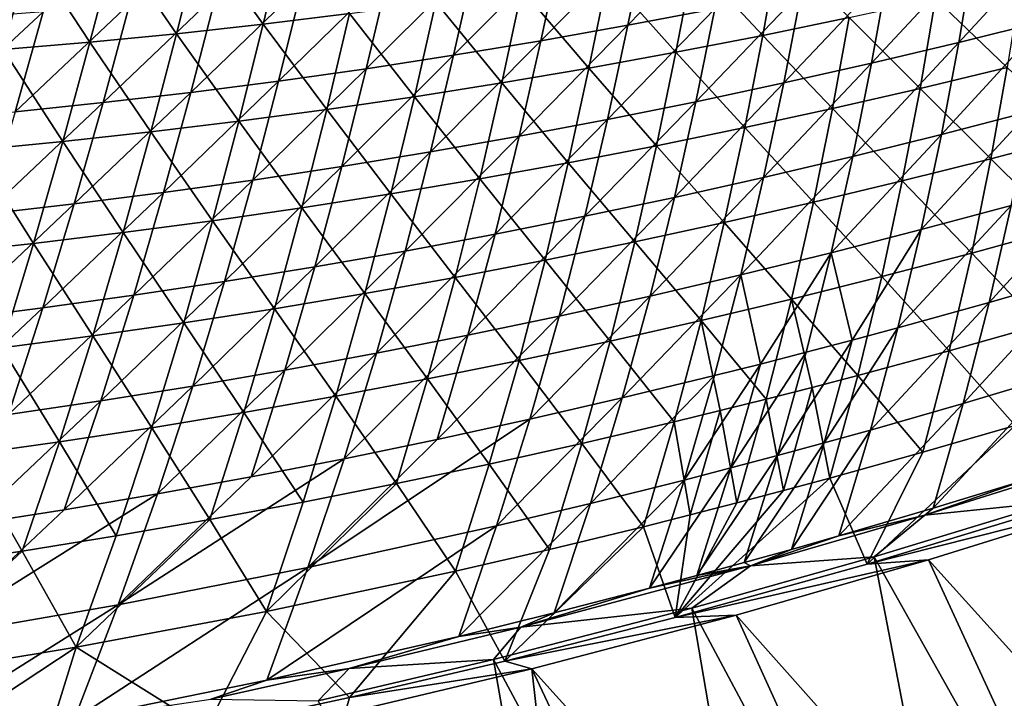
# Model space of a CAD drawing. Header units: metres. Extents: x -1 to 1402, y -1402 to 1.
# Tile 95 of 256: x 633 to 714, y -1309 to -1253. Entities that reach past the tile are written whole.
import ezdxf

# ---------------------------------------------------------------- set-up
doc = ezdxf.new("R2010")
doc.units = ezdxf.units.M

msp = doc.modelspace()

# ---------------------------------------------------------------- linework, layer by layer
at = {"layer": 'None0'}
for points in [[(683.147156, -1253.180176, -197.64978), (691.70459, -1244.378662, -225.571228), (684.667847, -1245.634888, -225.528915)], [(683.147156, -1253.180176, -197.64978), (690.290771, -1251.82251, -197.690552), (691.70459, -1244.378662, -225.571228)], [(648.002441, -1245.963135, -254.045288), (655.009216, -1245.279785, -254.076141), (653.13678, -1253.089111, -226.151413)], [(655.009216, -1245.279785, -254.076141), (660.245911, -1252.221924, -226.181808), (653.13678, -1253.089111, -226.151413)], [(684.667847, -1245.634888, -225.528915), (677.615845, -1246.807983, -225.486618), (675.986633, -1254.454224, -197.609024)], [(675.986633, -1254.454224, -197.609024), (683.147156, -1253.180176, -197.64978), (684.667847, -1245.634888, -225.528915)], [(717.539551, -1252.808838, -170.030609), (718.679382, -1245.571289, -197.853439), (710.368103, -1254.595337, -169.992477)], [(718.679382, -1245.571289, -197.853439), (711.611755, -1247.255615, -197.812775), (710.368103, -1254.595337, -169.992477)], [(638.885071, -1254.565063, -226.091141), (633.964417, -1247.071899, -253.984146), (640.987061, -1246.560669, -254.014618)], [(646.016052, -1253.870361, -226.121185), (638.885071, -1254.565063, -226.091141), (640.987061, -1246.560669, -254.014618)], [(646.016052, -1253.870361, -226.121185), (640.987061, -1246.560669, -254.014618), (648.002441, -1245.963135, -254.045288)], [(653.13678, -1253.089111, -226.151413), (646.016052, -1253.870361, -226.121185), (648.002441, -1245.963135, -254.045288)], [(688.538574, -1247.907227, -226.304794), (695.569458, -1246.620483, -226.335846), (694.237427, -1254.00769, -198.4673)], [(694.237427, -1254.00769, -198.4673), (695.569458, -1246.620483, -226.335846), (701.35376, -1252.537842, -198.496872)], [(626.93573, -1247.496216, -253.953888), (633.964417, -1247.071899, -253.984146), (631.745117, -1255.172363, -226.061279)], [(633.964417, -1247.071899, -253.984146), (638.885071, -1254.565063, -226.091141), (631.745117, -1255.172363, -226.061279)], [(677.615845, -1246.807983, -225.486618), (668.81012, -1255.643921, -197.568314), (675.986633, -1254.454224, -197.609024)], [(677.615845, -1246.807983, -225.486618), (670.5495, -1247.897217, -225.444366), (668.81012, -1255.643921, -197.568314)], [(710.368103, -1254.595337, -169.992477), (711.611755, -1247.255615, -197.812775), (703.174927, -1256.30127, -169.954285)], [(711.611755, -1247.255615, -197.812775), (704.523865, -1248.859375, -197.772064), (703.174927, -1256.30127, -169.954285)], [(670.5495, -1247.897217, -225.444366), (661.618591, -1256.748413, -197.527634), (668.81012, -1255.643921, -197.568314)], [(670.5495, -1247.897217, -225.444366), (663.469788, -1248.901978, -225.402176), (661.618591, -1256.748413, -197.527634)], [(681.489685, -1249.11145, -226.273865), (688.538574, -1247.907227, -226.304794), (687.100647, -1255.395264, -198.43782)], [(687.100647, -1255.395264, -198.43782), (688.538574, -1247.907227, -226.304794), (694.237427, -1254.00769, -198.4673)], [(663.469788, -1248.901978, -225.402176), (654.413025, -1257.766724, -197.48703), (661.618591, -1256.748413, -197.527634)], [(654.413025, -1257.766724, -197.48703), (663.469788, -1248.901978, -225.402176), (656.377686, -1249.821289, -225.360046)], [(703.174927, -1256.30127, -169.954285), (704.523865, -1248.859375, -197.772064), (695.960754, -1257.925415, -169.916046)], [(704.523865, -1248.859375, -197.772064), (697.416626, -1250.381958, -197.731308), (695.960754, -1257.925415, -169.916046)], [(656.377686, -1249.821289, -225.360046), (649.274109, -1250.654541, -225.318024), (647.194458, -1258.69812, -197.446518)], [(647.194458, -1258.69812, -197.446518), (654.413025, -1257.766724, -197.48703), (656.377686, -1249.821289, -225.360046)], [(674.423706, -1250.232422, -226.243042), (681.489685, -1249.11145, -226.273865), (679.94397, -1256.700073, -198.408447)], [(679.94397, -1256.700073, -198.408447), (681.489685, -1249.11145, -226.273865), (687.100647, -1255.395264, -198.43782)], [(708.449097, -1250.986572, -198.52652), (715.522827, -1249.354736, -198.556259), (714.357178, -1256.640015, -170.747528)], [(649.274109, -1250.654541, -225.318024), (639.963867, -1259.54187, -197.406097), (647.194458, -1258.69812, -197.446518)], [(639.963867, -1259.54187, -197.406097), (649.274109, -1250.654541, -225.318024), (642.160095, -1251.401001, -225.276123)], [(667.34198, -1251.269409, -226.212357), (674.423706, -1250.232422, -226.243042), (672.768372, -1257.921143, -198.379181)], [(672.768372, -1257.921143, -198.379181), (674.423706, -1250.232422, -226.243042), (679.94397, -1256.700073, -198.408447)], [(695.960754, -1257.925415, -169.916046), (697.416626, -1250.381958, -197.731308), (688.726501, -1259.467285, -169.877777)], [(697.416626, -1250.381958, -197.731308), (690.290771, -1251.82251, -197.690552), (688.726501, -1259.467285, -169.877777)], [(642.160095, -1251.401001, -225.276123), (635.036499, -1252.059814, -225.234344), (632.722107, -1260.296997, -197.365799)], [(632.722107, -1260.296997, -197.365799), (639.963867, -1259.54187, -197.406097), (642.160095, -1251.401001, -225.276123)], [(660.245911, -1252.221924, -226.181808), (667.34198, -1251.269409, -226.212357), (665.575256, -1259.057739, -198.350052)], [(665.575256, -1259.057739, -198.350052), (667.34198, -1251.269409, -226.212357), (672.768372, -1257.921143, -198.379181)], [(701.35376, -1252.537842, -198.496872), (708.449097, -1250.986572, -198.52652), (707.179504, -1258.373169, -170.720322)], [(707.179504, -1258.373169, -170.720322), (708.449097, -1250.986572, -198.52652), (714.357178, -1256.640015, -170.747528)], [(635.036499, -1252.059814, -225.234344), (625.470276, -1260.962769, -197.325638), (632.722107, -1260.296997, -197.365799)], [(625.470276, -1260.962769, -197.325638), (635.036499, -1252.059814, -225.234344), (627.904358, -1252.630371, -225.192719)], [(653.13678, -1253.089111, -226.151413), (660.245911, -1252.221924, -226.181808), (658.366089, -1260.109253, -198.32106)], [(658.366089, -1260.109253, -198.32106), (660.245911, -1252.221924, -226.181808), (665.575256, -1259.057739, -198.350052)], [(688.726501, -1259.467285, -169.877777), (690.290771, -1251.82251, -197.690552), (681.472961, -1260.925781, -169.839508)], [(690.290771, -1251.82251, -197.690552), (683.147156, -1253.180176, -197.64978), (681.472961, -1260.925781, -169.839508)], [(646.016052, -1253.870361, -226.121185), (653.13678, -1253.089111, -226.151413), (651.142212, -1261.074707, -198.292206)], [(651.142212, -1261.074707, -198.292206), (653.13678, -1253.089111, -226.151413), (658.366089, -1260.109253, -198.32106)], [(694.237427, -1254.00769, -198.4673), (701.35376, -1252.537842, -198.496872), (699.978577, -1260.025269, -170.693176)], [(699.978577, -1260.025269, -170.693176), (701.35376, -1252.537842, -198.496872), (707.179504, -1258.373169, -170.720322)], [(710.368103, -1254.595337, -169.992477), (708.940002, -1262.161621, -142.244186), (717.539551, -1252.808838, -170.030609)], [(708.940002, -1262.161621, -142.244186), (716.219055, -1260.27356, -142.278748), (717.539551, -1252.808838, -170.030609)], [(638.885071, -1254.565063, -226.091141), (646.016052, -1253.870361, -226.121185), (643.90509, -1261.953369, -198.263519)], [(643.90509, -1261.953369, -198.263519), (646.016052, -1253.870361, -226.121185), (651.142212, -1261.074707, -198.292206)], [(681.472961, -1260.925781, -169.839508), (683.147156, -1253.180176, -197.64978), (674.200928, -1262.300049, -169.801224)], [(683.147156, -1253.180176, -197.64978), (675.986633, -1254.454224, -197.609024), (674.200928, -1262.300049, -169.801224)], [(631.745117, -1255.172363, -226.061279), (638.885071, -1254.565063, -226.091141), (636.656128, -1262.744629, -198.235001)], [(636.656128, -1262.744629, -198.235001), (638.885071, -1254.565063, -226.091141), (643.90509, -1261.953369, -198.263519)], [(674.200928, -1262.300049, -169.801224), (675.986633, -1254.454224, -197.609024), (666.911438, -1263.589233, -169.76297)], [(675.986633, -1254.454224, -197.609024), (668.81012, -1255.643921, -197.568314), (666.911438, -1263.589233, -169.76297)], [(687.100647, -1255.395264, -198.43782), (694.237427, -1254.00769, -198.4673), (692.754944, -1261.595703, -170.666122)], [(692.754944, -1261.595703, -170.666122), (694.237427, -1254.00769, -198.4673), (699.978577, -1260.025269, -170.693176)], [(703.174927, -1256.30127, -169.954285), (701.637817, -1263.968628, -142.209534), (710.368103, -1254.595337, -169.992477)], [(701.637817, -1263.968628, -142.209534), (708.940002, -1262.161621, -142.244186), (710.368103, -1254.595337, -169.992477)], [(629.396729, -1263.447632, -198.206665), (631.745117, -1255.172363, -226.061279), (636.656128, -1262.744629, -198.235001)], [(679.94397, -1256.700073, -198.408447), (687.100647, -1255.395264, -198.43782), (685.509155, -1263.083618, -170.639145)], [(685.509155, -1263.083618, -170.639145), (687.100647, -1255.395264, -198.43782), (692.754944, -1261.595703, -170.666122)], [(666.911438, -1263.589233, -169.76297), (668.81012, -1255.643921, -197.568314), (659.605408, -1264.79248, -169.724762)], [(668.81012, -1255.643921, -197.568314), (661.618591, -1256.748413, -197.527634), (659.605408, -1264.79248, -169.724762)], [(695.960754, -1257.925415, -169.916046), (694.313293, -1265.693481, -142.174835), (703.174927, -1256.30127, -169.954285)], [(694.313293, -1265.693481, -142.174835), (701.637817, -1263.968628, -142.209534), (703.174927, -1256.30127, -169.954285)], [(659.605408, -1264.79248, -169.724762), (661.618591, -1256.748413, -197.527634), (652.283875, -1265.908936, -169.6866)], [(661.618591, -1256.748413, -197.527634), (654.413025, -1257.766724, -197.48703), (652.283875, -1265.908936, -169.6866)], [(672.768372, -1257.921143, -198.379181), (679.94397, -1256.700073, -198.408447), (678.24176, -1264.488037, -170.612274)], [(678.24176, -1264.488037, -170.612274), (679.94397, -1256.700073, -198.408447), (685.509155, -1263.083618, -170.639145)], [(714.357178, -1256.640015, -170.747528), (713.007141, -1264.151855, -143.010422), (707.179504, -1258.373169, -170.720322)], [(720.267212, -1262.237915, -143.034164), (713.007141, -1264.151855, -143.010422), (714.357178, -1256.640015, -170.747528)], [(652.283875, -1265.908936, -169.6866), (654.413025, -1257.766724, -197.48703), (644.947876, -1266.9375, -169.648499)], [(654.413025, -1257.766724, -197.48703), (647.194458, -1258.69812, -197.446518), (644.947876, -1266.9375, -169.648499)], [(665.575256, -1259.057739, -198.350052), (672.768372, -1257.921143, -198.379181), (670.953796, -1265.808472, -170.58551)], [(670.953796, -1265.808472, -170.58551), (672.768372, -1257.921143, -198.379181), (678.24176, -1264.488037, -170.612274)], [(688.726501, -1259.467285, -169.877777), (686.967285, -1267.335327, -142.140091), (695.960754, -1257.925415, -169.916046)], [(686.967285, -1267.335327, -142.140091), (694.313293, -1265.693481, -142.174835), (695.960754, -1257.925415, -169.916046)], [(644.947876, -1266.9375, -169.648499), (647.194458, -1258.69812, -197.446518), (637.598328, -1267.877441, -169.610489)], [(647.194458, -1258.69812, -197.446518), (639.963867, -1259.54187, -197.406097), (637.598328, -1267.877441, -169.610489)], [(707.179504, -1258.373169, -170.720322), (705.721741, -1265.985352, -142.98674), (699.978577, -1260.025269, -170.693176)], [(713.007141, -1264.151855, -143.010422), (705.721741, -1265.985352, -142.98674), (707.179504, -1258.373169, -170.720322)], [(637.598328, -1267.877441, -169.610489), (639.963867, -1259.54187, -197.406097), (630.236267, -1268.727661, -169.572571)], [(639.963867, -1259.54187, -197.406097), (632.722107, -1260.296997, -197.365799), (630.236267, -1268.727661, -169.572571)], [(658.366089, -1260.109253, -198.32106), (665.575256, -1259.057739, -198.350052), (663.646667, -1267.043823, -170.558868)], [(663.646667, -1267.043823, -170.558868), (665.575256, -1259.057739, -198.350052), (670.953796, -1265.808472, -170.58551)], [(681.472961, -1260.925781, -169.839508), (679.600586, -1268.893311, -142.105316), (688.726501, -1259.467285, -169.877777)], [(679.600586, -1268.893311, -142.105316), (686.967285, -1267.335327, -142.140091), (688.726501, -1259.467285, -169.877777)], [(651.142212, -1261.074707, -198.292206), (658.366089, -1260.109253, -198.32106), (656.321838, -1268.193237, -170.532349)], [(656.321838, -1268.193237, -170.532349), (658.366089, -1260.109253, -198.32106), (663.646667, -1267.043823, -170.558868)], [(699.978577, -1260.025269, -170.693176), (698.411682, -1267.737427, -142.963104), (692.754944, -1261.595703, -170.666122)], [(705.721741, -1265.985352, -142.98674), (698.411682, -1267.737427, -142.963104), (699.978577, -1260.025269, -170.693176)], [(708.940002, -1262.161621, -142.244186), (707.283264, -1269.97937, -114.570862), (716.219055, -1260.27356, -142.278748)], [(707.283264, -1269.97937, -114.570862), (714.674011, -1267.991089, -114.600845), (716.219055, -1260.27356, -142.278748)], [(643.90509, -1261.953369, -198.263519), (651.142212, -1261.074707, -198.292206), (648.980835, -1269.255981, -170.505966)], [(648.980835, -1269.255981, -170.505966), (651.142212, -1261.074707, -198.292206), (656.321838, -1268.193237, -170.532349)], [(674.200928, -1262.300049, -169.801224), (672.21405, -1270.366455, -142.070526), (681.472961, -1260.925781, -169.839508)], [(672.21405, -1270.366455, -142.070526), (679.600586, -1268.893311, -142.105316), (681.472961, -1260.925781, -169.839508)], [(636.656128, -1262.744629, -198.235001), (643.90509, -1261.953369, -198.263519), (641.625061, -1270.231201, -170.479736)], [(641.625061, -1270.231201, -170.479736), (643.90509, -1261.953369, -198.263519), (648.980835, -1269.255981, -170.505966)], [(692.754944, -1261.595703, -170.666122), (691.077454, -1269.407349, -142.939545), (685.509155, -1263.083618, -170.639145)], [(698.411682, -1267.737427, -142.963104), (691.077454, -1269.407349, -142.939545), (692.754944, -1261.595703, -170.666122)], [(629.396729, -1263.447632, -198.206665), (636.656128, -1262.744629, -198.235001), (634.25592, -1271.11792, -170.453674)], [(634.25592, -1271.11792, -170.453674), (636.656128, -1262.744629, -198.235001), (641.625061, -1270.231201, -170.479736)], [(666.911438, -1263.589233, -169.76297), (664.808716, -1271.753784, -142.035721), (674.200928, -1262.300049, -169.801224)], [(664.808716, -1271.753784, -142.035721), (672.21405, -1270.366455, -142.070526), (674.200928, -1262.300049, -169.801224)], [(701.637817, -1263.968628, -142.209534), (699.868103, -1271.885864, -114.540787), (708.940002, -1262.161621, -142.244186)], [(699.868103, -1271.885864, -114.540787), (707.283264, -1269.97937, -114.570862), (708.940002, -1262.161621, -142.244186)], [(718.798706, -1269.901855, -115.368752), (713.007141, -1264.151855, -143.010422), (720.267212, -1262.237915, -143.034164)], [(626.875, -1271.915405, -170.427765), (629.396729, -1263.447632, -198.206665), (634.25592, -1271.11792, -170.453674)], [(659.605408, -1264.79248, -169.724762), (657.385559, -1273.054443, -142.000946), (666.911438, -1263.589233, -169.76297)], [(657.385559, -1273.054443, -142.000946), (664.808716, -1271.753784, -142.035721), (666.911438, -1263.589233, -169.76297)], [(685.509155, -1263.083618, -170.639145), (683.719482, -1270.994263, -142.916077), (678.24176, -1264.488037, -170.612274)], [(691.077454, -1269.407349, -142.939545), (683.719482, -1270.994263, -142.916077), (685.509155, -1263.083618, -170.639145)], [(694.313293, -1265.693481, -142.174835), (692.429504, -1273.709839, -114.510635), (701.637817, -1263.968628, -142.209534)], [(692.429504, -1273.709839, -114.510635), (699.868103, -1271.885864, -114.540787), (701.637817, -1263.968628, -142.209534)], [(711.428223, -1271.915283, -115.349564), (705.721741, -1265.985352, -142.98674), (713.007141, -1264.151855, -143.010422)], [(718.798706, -1269.901855, -115.368752), (711.428223, -1271.915283, -115.349564), (713.007141, -1264.151855, -143.010422)], [(652.283875, -1265.908936, -169.6866), (649.945496, -1274.267212, -141.966187), (659.605408, -1264.79248, -169.724762)], [(649.945496, -1274.267212, -141.966187), (657.385559, -1273.054443, -142.000946), (659.605408, -1264.79248, -169.724762)], [(678.24176, -1264.488037, -170.612274), (676.338379, -1272.497314, -142.89267), (670.953796, -1265.808472, -170.58551)], [(683.719482, -1270.994263, -142.916077), (676.338379, -1272.497314, -142.89267), (678.24176, -1264.488037, -170.612274)], [(644.947876, -1266.9375, -169.648499), (642.489685, -1275.391357, -141.931488), (652.283875, -1265.908936, -169.6866)], [(642.489685, -1275.391357, -141.931488), (649.945496, -1274.267212, -141.966187), (652.283875, -1265.908936, -169.6866)], [(670.953796, -1265.808472, -170.58551), (668.935181, -1273.915649, -142.86937), (663.646667, -1267.043823, -170.558868)], [(676.338379, -1272.497314, -142.89267), (668.935181, -1273.915649, -142.86937), (670.953796, -1265.808472, -170.58551)], [(686.967285, -1267.335327, -142.140091), (684.968201, -1275.450195, -114.480415), (694.313293, -1265.693481, -142.174835)], [(684.968201, -1275.450195, -114.480415), (692.429504, -1273.709839, -114.510635), (694.313293, -1265.693481, -142.174835)], [(698.411682, -1267.737427, -142.963104), (705.721741, -1265.985352, -142.98674), (704.03125, -1273.847778, -115.330414)], [(705.721741, -1265.985352, -142.98674), (711.428223, -1271.915283, -115.349564), (704.03125, -1273.847778, -115.330414)], [(712.859863, -1275.98938, -86.990395), (722.039673, -1265.922241, -114.63073), (714.674011, -1267.991089, -114.600845)], [(722.039673, -1265.922241, -114.63073), (712.859863, -1275.98938, -86.990395), (720.34082, -1273.821289, -87.014969)], [(637.598328, -1267.877441, -169.610489), (635.019104, -1276.425781, -141.896835), (644.947876, -1266.9375, -169.648499)], [(635.019104, -1276.425781, -141.896835), (642.489685, -1275.391357, -141.931488), (644.947876, -1266.9375, -169.648499)], [(663.646667, -1267.043823, -170.558868), (661.511414, -1275.248291, -142.846176), (656.321838, -1268.193237, -170.532349)], [(668.935181, -1273.915649, -142.86937), (661.511414, -1275.248291, -142.846176), (663.646667, -1267.043823, -170.558868)], [(679.600586, -1268.893311, -142.105316), (677.484985, -1277.105957, -114.450142), (686.967285, -1267.335327, -142.140091)], [(677.484985, -1277.105957, -114.450142), (684.968201, -1275.450195, -114.480415), (686.967285, -1267.335327, -142.140091)], [(630.236267, -1268.727661, -169.572571), (627.534668, -1277.369507, -141.862244), (637.598328, -1267.877441, -169.610489)], [(627.534668, -1277.369507, -141.862244), (635.019104, -1276.425781, -141.896835), (637.598328, -1267.877441, -169.610489)], [(656.321838, -1268.193237, -170.532349), (654.068481, -1276.494263, -142.82309), (648.980835, -1269.255981, -170.505966)], [(661.511414, -1275.248291, -142.846176), (654.068481, -1276.494263, -142.82309), (656.321838, -1268.193237, -170.532349)], [(696.608276, -1275.698364, -115.311302), (691.077454, -1269.407349, -142.939545), (698.411682, -1267.737427, -142.963104)], [(704.03125, -1273.847778, -115.330414), (696.608276, -1275.698364, -115.311302), (698.411682, -1267.737427, -142.963104)], [(705.352783, -1278.076172, -86.965721), (712.859863, -1275.98938, -86.990395), (714.674011, -1267.991089, -114.600845)], [(714.674011, -1267.991089, -114.600845), (707.283264, -1269.97937, -114.570862), (705.352783, -1278.076172, -86.965721)], [(648.980835, -1269.255981, -170.505966), (646.607971, -1277.65271, -142.800125), (641.625061, -1270.231201, -170.479736)], [(654.068481, -1276.494263, -142.82309), (646.607971, -1277.65271, -142.800125), (648.980835, -1269.255981, -170.505966)], [(672.21405, -1270.366455, -142.070526), (669.980835, -1278.676025, -114.419823), (679.600586, -1268.893311, -142.105316)], [(669.980835, -1278.676025, -114.419823), (677.484985, -1277.105957, -114.450142), (679.600586, -1268.893311, -142.105316)], [(691.077454, -1269.407349, -142.939545), (689.15979, -1277.466309, -115.292252), (683.719482, -1270.994263, -142.916077)], [(689.15979, -1277.466309, -115.292252), (691.077454, -1269.407349, -142.939545), (696.608276, -1275.698364, -115.311302)], [(707.283264, -1269.97937, -114.570862), (699.868103, -1271.885864, -114.540787), (701.589722, -1279.088867, -86.953346)], [(707.283264, -1269.97937, -114.570862), (701.589722, -1279.088867, -86.953346), (705.352783, -1278.076172, -86.965721)], [(717.059509, -1277.846436, -87.773666), (711.428223, -1271.915283, -115.349564), (718.798706, -1269.901855, -115.368752)], [(641.625061, -1270.231201, -170.479736), (639.131409, -1278.722656, -142.777283), (634.25592, -1271.11792, -170.453674)], [(646.607971, -1277.65271, -142.800125), (639.131409, -1278.722656, -142.777283), (641.625061, -1270.231201, -170.479736)], [(664.808716, -1271.753784, -142.035721), (662.456726, -1280.159668, -114.389473), (672.21405, -1270.366455, -142.070526)], [(662.456726, -1280.159668, -114.389473), (669.980835, -1278.676025, -114.419823), (672.21405, -1270.366455, -142.070526)], [(634.25592, -1271.11792, -170.453674), (631.640198, -1279.703125, -142.754578), (626.875, -1271.915405, -170.427765)], [(639.131409, -1278.722656, -142.777283), (631.640198, -1279.703125, -142.754578), (634.25592, -1271.11792, -170.453674)], [(657.385559, -1273.054443, -142.000946), (654.913635, -1281.555542, -114.3591), (664.808716, -1271.753784, -142.035721)], [(654.913635, -1281.555542, -114.3591), (662.456726, -1280.159668, -114.389473), (664.808716, -1271.753784, -142.035721)], [(683.719482, -1270.994263, -142.916077), (681.68634, -1279.150635, -115.273247), (676.338379, -1272.497314, -142.89267)], [(689.15979, -1277.466309, -115.292252), (681.68634, -1279.150635, -115.273247), (683.719482, -1270.994263, -142.916077)], [(676.338379, -1272.497314, -142.89267), (674.188416, -1280.750488, -115.254311), (668.935181, -1273.915649, -142.86937)], [(681.68634, -1279.150635, -115.273247), (674.188416, -1280.750488, -115.254311), (676.338379, -1272.497314, -142.89267)], [(692.429504, -1273.709839, -114.510635), (694.044983, -1281.051758, -86.928528), (699.868103, -1271.885864, -114.540787)], [(694.044983, -1281.051758, -86.928528), (697.820435, -1280.080688, -86.940948), (699.868103, -1271.885864, -114.540787)], [(699.868103, -1271.885864, -114.540787), (697.820435, -1280.080688, -86.940948), (701.589722, -1279.088867, -86.953346)], [(704.03125, -1273.847778, -115.330414), (711.428223, -1271.915283, -115.349564), (709.574036, -1279.957886, -87.759811)], [(711.428223, -1271.915283, -115.349564), (717.059509, -1277.846436, -87.773666), (709.574036, -1279.957886, -87.759811)], [(649.945496, -1274.267212, -141.966187), (647.352661, -1282.862671, -114.328728), (657.385559, -1273.054443, -142.000946)], [(647.352661, -1282.862671, -114.328728), (654.913635, -1281.555542, -114.3591), (657.385559, -1273.054443, -142.000946)], [(668.935181, -1273.915649, -142.86937), (666.667114, -1282.264893, -115.235443), (661.511414, -1275.248291, -142.846176)], [(674.188416, -1280.750488, -115.254311), (666.667114, -1282.264893, -115.235443), (668.935181, -1273.915649, -142.86937)], [(684.968201, -1275.450195, -114.480415), (682.683167, -1283.838745, -86.891151), (692.429504, -1273.709839, -114.510635)], [(682.683167, -1283.838745, -86.891151), (690.263611, -1282.001953, -86.916084), (692.429504, -1273.709839, -114.510635)], [(692.429504, -1273.709839, -114.510635), (690.263611, -1282.001953, -86.916084), (694.044983, -1281.051758, -86.928528)], [(702.061035, -1281.987793, -87.745987), (696.608276, -1275.698364, -115.311302), (704.03125, -1273.847778, -115.330414)], [(709.574036, -1279.957886, -87.759811), (702.061035, -1281.987793, -87.745987), (704.03125, -1273.847778, -115.330414)], [(710.733093, -1284.29248, -59.452564), (718.334534, -1282.026978, -59.4711), (720.34082, -1273.821289, -87.014969)], [(720.34082, -1273.821289, -87.014969), (712.859863, -1275.98938, -86.990395), (710.733093, -1284.29248, -59.452564)], [(642.489685, -1275.391357, -141.931488), (639.774719, -1284.080078, -114.298363), (649.945496, -1274.267212, -141.966187)], [(639.774719, -1284.080078, -114.298363), (647.352661, -1282.862671, -114.328728), (649.945496, -1274.267212, -141.966187)], [(635.019104, -1276.425781, -141.896835), (632.180969, -1285.206787, -114.268021), (642.489685, -1275.391357, -141.931488)], [(632.180969, -1285.206787, -114.268021), (639.774719, -1284.080078, -114.298363), (642.489685, -1275.391357, -141.931488)], [(661.511414, -1275.248291, -142.846176), (659.123962, -1283.692749, -115.216652), (654.068481, -1276.494263, -142.82309)], [(666.667114, -1282.264893, -115.235443), (659.123962, -1283.692749, -115.216652), (661.511414, -1275.248291, -142.846176)], [(677.484985, -1277.105957, -114.450142), (675.079895, -1285.590088, -86.866142), (684.968201, -1275.450195, -114.480415)], [(675.079895, -1285.590088, -86.866142), (682.683167, -1283.838745, -86.891151), (684.968201, -1275.450195, -114.480415)], [(696.608276, -1275.698364, -115.311302), (694.520996, -1283.935303, -87.732193), (689.15979, -1277.466309, -115.292252)], [(698.294373, -1282.971924, -87.739082), (694.520996, -1283.935303, -87.732193), (696.608276, -1275.698364, -115.311302)], [(702.061035, -1281.987793, -87.745987), (698.294373, -1282.971924, -87.739082), (696.608276, -1275.698364, -115.311302)], [(627.534668, -1277.369507, -141.862244), (624.572388, -1286.241577, -114.237709), (635.019104, -1276.425781, -141.896835)], [(624.572388, -1286.241577, -114.237709), (632.180969, -1285.206787, -114.268021), (635.019104, -1276.425781, -141.896835)], [(654.068481, -1276.494263, -142.82309), (651.560547, -1285.033203, -115.197952), (646.607971, -1277.65271, -142.800125)], [(659.123962, -1283.692749, -115.216652), (651.560547, -1285.033203, -115.197952), (654.068481, -1276.494263, -142.82309)], [(703.104858, -1286.475952, -59.433929), (712.859863, -1275.98938, -86.990395), (705.352783, -1278.076172, -86.965721)], [(712.859863, -1275.98938, -86.990395), (703.104858, -1286.475952, -59.433929), (710.733093, -1284.29248, -59.452564)], [(669.980835, -1278.676025, -114.419823), (667.454773, -1287.255005, -86.841087), (677.484985, -1277.105957, -114.450142)], [(667.454773, -1287.255005, -86.841087), (675.079895, -1285.590088, -86.866142), (677.484985, -1277.105957, -114.450142)], [(646.607971, -1277.65271, -142.800125), (643.978333, -1286.285156, -115.179337), (639.131409, -1278.722656, -142.777283)], [(651.560547, -1285.033203, -115.197952), (643.978333, -1286.285156, -115.179337), (646.607971, -1277.65271, -142.800125)], [(689.15979, -1277.466309, -115.292252), (686.954468, -1285.799316, -87.718452), (681.68634, -1279.150635, -115.273247)], [(690.741028, -1284.877808, -87.725319), (686.954468, -1285.799316, -87.718452), (689.15979, -1277.466309, -115.292252)], [(694.520996, -1283.935303, -87.732193), (690.741028, -1284.877808, -87.725319), (689.15979, -1277.466309, -115.292252)], [(699.280945, -1287.536621, -59.424576), (703.104858, -1286.475952, -59.433929), (705.352783, -1278.076172, -86.965721)], [(705.352783, -1278.076172, -86.965721), (701.589722, -1279.088867, -86.953346), (699.280945, -1287.536621, -59.424576)], [(709.574036, -1279.957886, -87.759811), (717.059509, -1277.846436, -87.773666), (715.005554, -1286.096802, -60.251335)], [(639.131409, -1278.722656, -142.777283), (636.378967, -1287.44751, -115.16082), (631.640198, -1279.703125, -142.754578)], [(643.978333, -1286.285156, -115.179337), (636.378967, -1287.44751, -115.16082), (639.131409, -1278.722656, -142.777283)], [(662.456726, -1280.159668, -114.389473), (659.808838, -1288.832275, -86.815979), (669.980835, -1278.676025, -114.419823)], [(659.808838, -1288.832275, -86.815979), (667.454773, -1287.255005, -86.841087), (669.980835, -1278.676025, -114.419823)], [(636.378967, -1287.44751, -115.16082), (628.763977, -1288.519531, -115.14241), (631.640198, -1279.703125, -142.754578)], [(681.68634, -1279.150635, -115.273247), (679.361938, -1287.578979, -87.704758), (674.188416, -1280.750488, -115.254311)], [(686.954468, -1285.799316, -87.718452), (679.361938, -1287.578979, -87.704758), (681.68634, -1279.150635, -115.273247)], [(701.589722, -1279.088867, -86.953346), (695.450684, -1288.576294, -59.415203), (699.280945, -1287.536621, -59.424576)], [(697.820435, -1280.080688, -86.940948), (695.450684, -1288.576294, -59.415203), (701.589722, -1279.088867, -86.953346)], [(654.913635, -1281.555542, -114.3591), (652.143005, -1290.321045, -86.790848), (662.456726, -1280.159668, -114.389473)], [(652.143005, -1290.321045, -86.790848), (659.808838, -1288.832275, -86.815979), (662.456726, -1280.159668, -114.389473)], [(694.044983, -1281.051758, -86.928528), (691.614075, -1289.594971, -59.405807), (697.820435, -1280.080688, -86.940948)], [(691.614075, -1289.594971, -59.405807), (695.450684, -1288.576294, -59.415203), (697.820435, -1280.080688, -86.940948)], [(707.400146, -1288.304443, -60.243546), (702.061035, -1281.987793, -87.745987), (709.574036, -1279.957886, -87.759811)], [(715.005554, -1286.096802, -60.251335), (707.400146, -1288.304443, -60.243546), (709.574036, -1279.957886, -87.759811)], [(674.188416, -1280.750488, -115.254311), (671.743958, -1289.273438, -87.691116), (666.667114, -1282.264893, -115.235443)], [(679.361938, -1287.578979, -87.704758), (671.743958, -1289.273438, -87.691116), (674.188416, -1280.750488, -115.254311)], [(690.263611, -1282.001953, -86.916084), (687.771301, -1290.592407, -59.396397), (694.044983, -1281.051758, -86.928528)], [(694.044983, -1281.051758, -86.928528), (687.771301, -1290.592407, -59.396397), (691.614075, -1289.594971, -59.405807)], [(647.352661, -1282.862671, -114.328728), (644.458496, -1291.719849, -86.765686), (654.913635, -1281.555542, -114.3591)], [(644.458496, -1291.719849, -86.765686), (652.143005, -1290.321045, -86.790848), (654.913635, -1281.555542, -114.3591)], [(666.667114, -1282.264893, -115.235443), (664.101563, -1290.88147, -87.677528), (659.123962, -1283.692749, -115.216652)], [(671.743958, -1289.273438, -87.691116), (664.101563, -1290.88147, -87.677528), (666.667114, -1282.264893, -115.235443)], [(682.683167, -1283.838745, -86.891151), (680.067749, -1292.523193, -59.377518), (690.263611, -1282.001953, -86.916084)], [(680.067749, -1292.523193, -59.377518), (687.771301, -1290.592407, -59.396397), (690.263611, -1282.001953, -86.916084)], [(699.766479, -1290.429932, -60.235798), (698.294373, -1282.971924, -87.739082), (702.061035, -1281.987793, -87.745987)], [(707.400146, -1288.304443, -60.243546), (699.766479, -1290.429932, -60.235798), (702.061035, -1281.987793, -87.745987)], [(708.254517, -1292.911377, -32.031902), (715.981567, -1290.551147, -32.0425), (718.334534, -1282.026978, -59.4711)], [(708.254517, -1292.911377, -32.031902), (718.334534, -1282.026978, -59.4711), (710.733093, -1284.29248, -59.452564)], [(639.774719, -1284.080078, -114.298363), (636.756226, -1293.027954, -86.740517), (647.352661, -1282.862671, -114.328728)], [(636.756226, -1293.027954, -86.740517), (644.458496, -1291.719849, -86.765686), (647.352661, -1282.862671, -114.328728)], [(695.939209, -1291.461426, -60.231945), (694.520996, -1283.935303, -87.732193), (698.294373, -1282.971924, -87.739082)], [(699.766479, -1290.429932, -60.235798), (695.939209, -1291.461426, -60.231945), (698.294373, -1282.971924, -87.739082)], [(659.123962, -1283.692749, -115.216652), (656.43634, -1292.402222, -87.664009), (651.560547, -1285.033203, -115.197952)], [(664.101563, -1290.88147, -87.677528), (656.43634, -1292.402222, -87.664009), (659.123962, -1283.692749, -115.216652)], [(675.079895, -1285.590088, -86.866142), (672.340698, -1294.367554, -59.358578), (682.683167, -1283.838745, -86.891151)], [(672.340698, -1294.367554, -59.358578), (680.067749, -1292.523193, -59.377518), (682.683167, -1283.838745, -86.891151)], [(632.180969, -1285.206787, -114.268021), (629.037292, -1294.244019, -86.715347), (639.774719, -1284.080078, -114.298363)], [(629.037292, -1294.244019, -86.715347), (636.756226, -1293.027954, -86.740517), (639.774719, -1284.080078, -114.298363)], [(692.105103, -1292.472046, -60.228104), (690.741028, -1284.877808, -87.725319), (694.520996, -1283.935303, -87.732193)], [(695.939209, -1291.461426, -60.231945), (692.105103, -1292.472046, -60.228104), (694.520996, -1283.935303, -87.732193)], [(700.500244, -1295.188721, -32.021168), (708.254517, -1292.911377, -32.031902), (710.733093, -1284.29248, -59.452564)], [(710.733093, -1284.29248, -59.452564), (703.104858, -1286.475952, -59.433929), (700.500244, -1295.188721, -32.021168)], [(651.560547, -1285.033203, -115.197952), (648.749939, -1293.834473, -87.650558), (643.978333, -1286.285156, -115.179337)], [(656.43634, -1292.402222, -87.664009), (648.749939, -1293.834473, -87.650558), (651.560547, -1285.033203, -115.197952)], [(690.741028, -1284.877808, -87.725319), (688.264099, -1293.461548, -60.224274), (686.954468, -1285.799316, -87.718452)], [(688.264099, -1293.461548, -60.224274), (690.741028, -1284.877808, -87.725319), (692.105103, -1292.472046, -60.228104)], [(643.978333, -1286.285156, -115.179337), (641.043945, -1295.177124, -87.637184), (636.378967, -1287.44751, -115.16082)], [(648.749939, -1293.834473, -87.650558), (641.043945, -1295.177124, -87.637184), (643.978333, -1286.285156, -115.179337)], [(667.454773, -1287.255005, -86.841087), (656.820251, -1297.792725, -59.320541), (675.079895, -1285.590088, -86.866142)], [(656.820251, -1297.792725, -59.320541), (672.340698, -1294.367554, -59.358578), (675.079895, -1285.590088, -86.866142)], [(686.954468, -1285.799316, -87.718452), (684.416443, -1294.42981, -60.220455), (679.361938, -1287.578979, -87.704758)], [(688.264099, -1293.461548, -60.224274), (684.416443, -1294.42981, -60.220455), (686.954468, -1285.799316, -87.718452)], [(721.336609, -1291.897705, -32.845512), (702.826721, -1297.519653, -32.845623), (715.005554, -1286.096802, -60.251335)], [(702.826721, -1297.519653, -32.845623), (707.400146, -1288.304443, -60.243546), (715.005554, -1286.096802, -60.251335)], [(696.613159, -1296.295898, -32.015747), (703.104858, -1286.475952, -59.433929), (699.280945, -1287.536621, -59.424576)], [(703.104858, -1286.475952, -59.433929), (696.613159, -1296.295898, -32.015747), (700.500244, -1295.188721, -32.021168)], [(636.378967, -1287.44751, -115.16082), (633.319885, -1296.429321, -87.623886), (628.763977, -1288.519531, -115.14241)], [(641.043945, -1295.177124, -87.637184), (633.319885, -1296.429321, -87.623886), (636.378967, -1287.44751, -115.16082)], [(667.454773, -1287.255005, -86.841087), (659.808838, -1288.832275, -86.815979), (656.820251, -1297.792725, -59.320541)], [(676.701111, -1296.302368, -60.212868), (671.743958, -1289.273438, -87.691116), (679.361938, -1287.578979, -87.704758)], [(684.416443, -1294.42981, -60.220455), (676.701111, -1296.302368, -60.212868), (679.361938, -1287.578979, -87.704758)], [(692.719604, -1297.381836, -32.010292), (696.613159, -1296.295898, -32.015747), (699.280945, -1287.536621, -59.424576)], [(699.280945, -1287.536621, -59.424576), (695.450684, -1288.576294, -59.415203), (692.719604, -1297.381836, -32.010292)], [(633.319885, -1296.429321, -87.623886), (625.579468, -1297.589722, -87.610672), (628.763977, -1288.519531, -115.14241)], [(695.450684, -1288.576294, -59.415203), (688.819702, -1298.446533, -32.004807), (692.719604, -1297.381836, -32.010292)], [(695.450684, -1288.576294, -59.415203), (691.614075, -1289.594971, -59.405807), (688.819702, -1298.446533, -32.004807)], [(707.400146, -1288.304443, -60.243546), (702.826721, -1297.519653, -32.845623), (699.766479, -1290.429932, -60.235798)], [(641.218323, -1300.858521, -59.282372), (659.808838, -1288.832275, -86.815979), (652.143005, -1290.321045, -86.790848)], [(659.808838, -1288.832275, -86.815979), (641.218323, -1300.858521, -59.282372), (656.820251, -1297.792725, -59.320541)], [(664.101563, -1290.88147, -87.677528), (671.743958, -1289.273438, -87.691116), (668.959656, -1298.088745, -60.205341)], [(671.743958, -1289.273438, -87.691116), (676.701111, -1296.302368, -60.212868), (668.959656, -1298.088745, -60.205341)], [(707.579651, -1293.477051, -30.859127), (722.538025, -1288.801392, -30.865099), (715.981567, -1290.551147, -32.0425)], [(707.579651, -1293.477051, -30.859127), (718.281311, -1292.389771, -29.638535), (722.538025, -1288.801392, -30.865099)], [(644.458496, -1291.719849, -86.765686), (641.218323, -1300.858521, -59.282372), (652.143005, -1290.321045, -86.790848)], [(687.771301, -1290.592407, -59.396397), (684.913513, -1299.489624, -31.99929), (691.614075, -1289.594971, -59.405807)], [(691.614075, -1289.594971, -59.405807), (684.913513, -1299.489624, -31.99929), (688.819702, -1298.446533, -32.004807)], [(668.959656, -1298.088745, -60.205341), (653.403137, -1301.398193, -60.190479), (664.101563, -1290.88147, -87.677528)], [(653.403137, -1301.398193, -60.190479), (656.43634, -1292.402222, -87.664009), (664.101563, -1290.88147, -87.677528)], [(680.067749, -1292.523193, -59.377518), (677.082886, -1301.511108, -31.988161), (687.771301, -1290.592407, -59.396397)], [(677.082886, -1301.511108, -31.988161), (684.913513, -1299.489624, -31.99929), (687.771301, -1290.592407, -59.396397)], [(702.826721, -1297.519653, -32.845623), (687.036682, -1301.904907, -32.845734), (699.766479, -1290.429932, -60.235798)], [(699.766479, -1290.429932, -60.235798), (687.036682, -1301.904907, -32.845734), (695.939209, -1291.461426, -60.231945)], [(707.579651, -1293.477051, -30.859127), (715.981567, -1290.551147, -32.0425), (708.254517, -1292.911377, -32.031902)], [(636.756226, -1293.027954, -86.740517), (625.543579, -1303.555908, -59.244144), (644.458496, -1291.719849, -86.765686)], [(625.543579, -1303.555908, -59.244144), (641.218323, -1300.858521, -59.282372), (644.458496, -1291.719849, -86.765686)], [(687.036682, -1301.904907, -32.845734), (692.105103, -1292.472046, -60.228104), (695.939209, -1291.461426, -60.231945)], [(723.48291, -1292.300171, -32.221741), (702.826721, -1297.519653, -32.845623), (721.336609, -1291.897705, -32.845512)], [(656.43634, -1292.402222, -87.664009), (653.403137, -1301.398193, -60.190479), (648.749939, -1293.834473, -87.650558)], [(672.340698, -1294.367554, -59.358578), (669.228516, -1303.444946, -31.97691), (680.067749, -1292.523193, -59.377518)], [(669.228516, -1303.444946, -31.97691), (677.082886, -1301.511108, -31.988161), (680.067749, -1292.523193, -59.377518)], [(687.036682, -1301.904907, -32.845734), (688.264099, -1293.461548, -60.224274), (692.105103, -1292.472046, -60.228104)], [(723.48291, -1292.300171, -32.221741), (707.865295, -1297.147217, -32.228165), (702.826721, -1297.519653, -32.845623)], [(718.281311, -1292.389771, -29.638535), (703.417786, -1296.906738, -29.644695), (729.163757, -1342.767334)], [(703.417786, -1296.906738, -29.644695), (718.281311, -1292.389771, -29.638535), (707.579651, -1293.477051, -30.859127)], [(707.865295, -1297.147217, -32.228165), (723.48291, -1292.300171, -32.221741), (745.180298, -1338.482666, -3)], [(636.756226, -1293.027954, -86.740517), (629.037292, -1294.244019, -86.715347), (625.543579, -1303.555908, -59.244144)], [(684.416443, -1294.42981, -60.220455), (688.264099, -1293.461548, -60.224274), (687.036682, -1301.904907, -32.845734)], [(693.233643, -1297.650024, -30.853313), (707.579651, -1293.477051, -30.859127), (700.500244, -1295.188721, -32.021168)], [(693.233643, -1297.650024, -30.853313), (703.417786, -1296.906738, -29.644695), (707.579651, -1293.477051, -30.859127)], [(700.500244, -1295.188721, -32.021168), (707.579651, -1293.477051, -30.859127), (708.254517, -1292.911377, -32.031902)], [(653.403137, -1301.398193, -60.190479), (637.759521, -1304.349365, -60.175892), (648.749939, -1293.834473, -87.650558)], [(637.759521, -1304.349365, -60.175892), (641.043945, -1295.177124, -87.637184), (648.749939, -1293.834473, -87.650558)], [(656.820251, -1297.792725, -59.320541), (653.452637, -1307.04541, -31.954065), (672.340698, -1294.367554, -59.358578)], [(653.452637, -1307.04541, -31.954065), (669.228516, -1303.444946, -31.97691), (672.340698, -1294.367554, -59.358578)], [(676.701111, -1296.302368, -60.212868), (684.416443, -1294.42981, -60.220455), (673.009644, -1305.483765, -32.845829)], [(673.009644, -1305.483765, -32.845829), (684.416443, -1294.42981, -60.220455), (687.036682, -1301.904907, -32.845734)], [(641.043945, -1295.177124, -87.637184), (637.759521, -1304.349365, -60.175892), (633.319885, -1296.429321, -87.623886)], [(696.613159, -1296.295898, -32.015747), (693.233643, -1297.650024, -30.853313), (700.500244, -1295.188721, -32.021168)], [(625.579468, -1297.589722, -87.610672), (633.319885, -1296.429321, -87.623886), (622.041809, -1306.933105, -60.161598)], [(633.319885, -1296.429321, -87.623886), (637.759521, -1304.349365, -60.175892), (622.041809, -1306.933105, -60.161598)], [(668.959656, -1298.088745, -60.205341), (676.701111, -1296.302368, -60.212868), (673.009644, -1305.483765, -32.845829)], [(693.233643, -1297.650024, -30.853313), (696.613159, -1296.295898, -32.015747), (692.719604, -1297.381836, -32.010292)], [(674.331238, -1302.678711, -30.84553), (693.233643, -1297.650024, -30.853313), (684.913513, -1299.489624, -31.99929)], [(674.331238, -1302.678711, -30.84553), (688.396606, -1301.13916, -29.651031), (693.233643, -1297.650024, -30.853313)], [(684.913513, -1299.489624, -31.99929), (693.233643, -1297.650024, -30.853313), (688.819702, -1298.446533, -32.004807)], [(707.865295, -1297.147217, -32.228165), (687.036682, -1301.904907, -32.845734), (702.826721, -1297.519653, -32.845623)], [(707.865295, -1297.147217, -32.228165), (692.042908, -1301.690674, -32.234798), (687.036682, -1301.904907, -32.845734)], [(703.417786, -1296.906738, -29.644695), (688.396606, -1301.13916, -29.651031), (713.162231, -1347.497803)], [(688.396606, -1301.13916, -29.651031), (703.417786, -1296.906738, -29.644695), (693.233643, -1297.650024, -30.853313)], [(688.819702, -1298.446533, -32.004807), (693.233643, -1297.650024, -30.853313), (692.719604, -1297.381836, -32.010292)], [(729.261353, -1343.546997, -3), (692.042908, -1301.690674, -32.234798), (707.865295, -1297.147217, -32.228165)], [(729.163757, -1342.767334), (703.417786, -1296.906738, -29.644695), (713.162231, -1347.497803)], [(745.180298, -1338.482666, -3), (729.261353, -1343.546997, -3), (707.865295, -1297.147217, -32.228165)], [(641.218323, -1300.858521, -59.282372), (637.594421, -1310.281494, -31.930807), (656.820251, -1297.792725, -59.320541)], [(637.594421, -1310.281494, -31.930807), (653.452637, -1307.04541, -31.954065), (656.820251, -1297.792725, -59.320541)], [(660.24707, -1308.480713, -32.845886), (653.403137, -1301.398193, -60.190479), (668.959656, -1298.088745, -60.205341)], [(673.009644, -1305.483765, -32.845829), (660.24707, -1308.480713, -32.845886), (668.959656, -1298.088745, -60.205341)], [(674.331238, -1302.678711, -30.84553), (684.913513, -1299.489624, -31.99929), (677.082886, -1301.511108, -31.988161)], [(625.543579, -1303.555908, -59.244144), (621.662781, -1313.143555, -31.907185), (641.218323, -1300.858521, -59.282372)], [(621.662781, -1313.143555, -31.907185), (637.594421, -1310.281494, -31.930807), (641.218323, -1300.858521, -59.282372)], [(648.44989, -1311.031006, -32.845898), (637.759521, -1304.349365, -60.175892), (653.403137, -1301.398193, -60.190479)], [(660.24707, -1308.480713, -32.845886), (648.44989, -1311.031006, -32.845898), (653.403137, -1301.398193, -60.190479)], [(669.228516, -1303.444946, -31.97691), (674.331238, -1302.678711, -30.84553), (677.082886, -1301.511108, -31.988161)], [(688.396606, -1301.13916, -29.651031), (672.094543, -1305.351074, -29.658016), (697.064575, -1351.890381)], [(672.094543, -1305.351074, -29.658016), (688.396606, -1301.13916, -29.651031), (674.331238, -1302.678711, -30.84553)], [(692.042908, -1301.690674, -32.234798), (673.009644, -1305.483765, -32.845829), (687.036682, -1301.904907, -32.845734)], [(692.042908, -1301.690674, -32.234798), (675.243347, -1306.107056, -32.241962), (673.009644, -1305.483765, -32.845829)], [(713.240723, -1348.280151, -3), (675.243347, -1306.107056, -32.241962), (692.042908, -1301.690674, -32.234798)], [(713.162231, -1347.497803), (688.396606, -1301.13916, -29.651031), (697.064575, -1351.890381)], [(729.261353, -1343.546997, -3), (713.240723, -1348.280151, -3), (692.042908, -1301.690674, -32.234798)], [(660.224731, -1306.0802, -30.839634), (674.331238, -1302.678711, -30.84553), (669.228516, -1303.444946, -31.97691)], [(660.224731, -1306.0802, -30.839634), (672.094543, -1305.351074, -29.658016), (674.331238, -1302.678711, -30.84553)], [(653.452637, -1307.04541, -31.954065), (660.224731, -1306.0802, -30.839634), (669.228516, -1303.444946, -31.97691)], [(634.835571, -1313.710205, -32.84586), (619.455505, -1316.395142, -32.845757), (637.759521, -1304.349365, -60.175892)], [(637.759521, -1304.349365, -60.175892), (619.455505, -1316.395142, -32.845757), (622.041809, -1306.933105, -60.161598)], [(648.44989, -1311.031006, -32.845898), (634.835571, -1313.710205, -32.84586), (637.759521, -1304.349365, -60.175892)], [(672.094543, -1305.351074, -29.658016), (657.674805, -1308.742432, -29.664276), (680.876648, -1355.937378)], [(657.674805, -1308.742432, -29.664276), (672.094543, -1305.351074, -29.658016), (660.224731, -1306.0802, -30.839634)], [(675.243347, -1306.107056, -32.241962), (660.24707, -1308.480713, -32.845886), (673.009644, -1305.483765, -32.845829)], [(697.064575, -1351.890381), (672.094543, -1305.351074, -29.658016), (680.876648, -1355.937378)], [(648.837524, -1308.604614, -30.834822), (660.224731, -1306.0802, -30.839634), (653.452637, -1307.04541, -31.954065)], [(648.837524, -1308.604614, -30.834822), (657.674805, -1308.742432, -29.664276), (660.224731, -1306.0802, -30.839634)], [(675.243347, -1306.107056, -32.241962), (680.916931, -1356.723511, -3), (659.875427, -1309.775757, -32.248608)], [(675.243347, -1306.107056, -32.241962), (659.875427, -1309.775757, -32.248608), (660.24707, -1308.480713, -32.845886)], [(713.240723, -1348.280151, -3), (697.124023, -1352.674805, -3), (675.243347, -1306.107056, -32.241962)], [(697.124023, -1352.674805, -3), (680.916931, -1356.723511, -3), (675.243347, -1306.107056, -32.241962)], [(637.594421, -1310.281494, -31.930807), (648.837524, -1308.604614, -30.834822), (653.452637, -1307.04541, -31.954065)], [(659.875427, -1309.775757, -32.248608), (648.44989, -1311.031006, -32.845898), (660.24707, -1308.480713, -32.845886)]]:
    msp.add_3dface(points, dxfattribs=at)
at = {"layer": 'None01'}
for points in [[(120.453018, -1274.459961, -521.977783), (785.378174, -1170.478882, -521.977783), (781.702271, -1150.81958, -521.977783)], [(781.702271, -1150.81958, -521.977783), (781.702271, -1150.81958, -541.977783), (120.453018, -1274.459961, -521.977783)], [(781.702271, -1150.81958, -541.977783), (120.453018, -1274.459961, -541.977783), (120.453018, -1274.459961, -521.977783)], [(781.702271, -1150.81958, -541.977783), (785.378174, -1170.478882, -541.977783), (120.453018, -1274.459961, -541.977783)], [(124.129768, -1294.119019, -521.977783), (785.378174, -1170.478882, -521.977783), (120.453018, -1274.459961, -521.977783)], [(785.378174, -1170.478882, -541.977783), (124.129768, -1294.119019, -541.977783), (120.453018, -1274.459961, -541.977783)], [(124.129768, -1294.119019, -521.977783), (124.129768, -1294.119019, -541.977783), (785.378174, -1170.478882, -521.977783)], [(124.129768, -1294.119019, -541.977783), (785.378174, -1170.478882, -541.977783), (785.378174, -1170.478882, -521.977783)]]:
    msp.add_3dface(points, dxfattribs=at)

doc.saveas('drawing.dxf')
